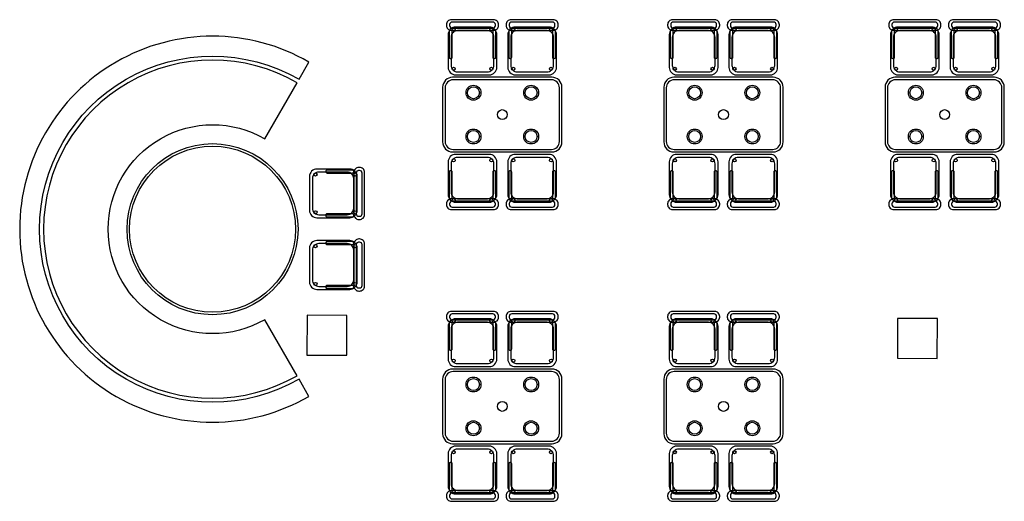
# Model space of a CAD drawing. Header units: metres. Extents: x 2232.4 to 2275.2, y 411.9 to 437.5.
# Tile 3 of 19: x 2241.4 to 2251.3, y 423.8 to 428.6. Entities that reach past the tile are written whole.
import ezdxf

# ---------------------------------------------------------------- set-up
doc = ezdxf.new("R2010")
doc.units = ezdxf.units.M
for name, color, linetype in [('CL', 40, 'Continuous'), ('RP_CHAIRS', 7, 'Continuous'), ('RP_TABLES', 7, 'Continuous'), ('SC_BENCH', 7, 'Continuous'), ('SC_PLANT', 3, 'Continuous')]:
    doc.layers.add(name, color=color, linetype=linetype)

# ---------------------------------------------------------------- blocks, each defined once
blk = doc.blocks.new('SC_CURVED_BENCH_2')
at = {"color": 0}
blk.add_lwpolyline([(12.15, 15.9722, 0.57735), (9.6, 14.5, 0.57735), (12.15, 13.0278), (11.825, 13.5907, -0.57735), (10.25, 14.5, -0.57735), (11.825, 15.4093)], format="xyb", close=True, dxfattribs=at)
blk = doc.blocks.new('SC_CURVED_PLANT_2')
at = {"color": 0}
blk.add_lwpolyline([(12.27, 16.1801, 0.57735), (9.36, 14.5, 0.57735), (12.27, 12.8199), (12.17, 12.9931, -0.57735), (9.56, 14.5, -0.57735), (12.17, 16.0069)], format="xyb", close=True, dxfattribs=at)
blk = doc.blocks.new('RP_MODERN_TABLE_4')
at = {"color": 0}
for points in [[(-0.5, -0.375), (0.5, -0.375, 0.414214), (0.6, -0.275), (0.6, 0.275, 0.414214), (0.5, 0.375), (-0.5, 0.375, 0.414214), (-0.6, 0.275), (-0.6, -0.275, 0.414214)], [(-0.495, -0.35), (0.495, -0.35, 0.414214), (0.575, -0.27), (0.575, 0.27, 0.414214), (0.495, 0.35), (-0.495, 0.35, 0.414214), (-0.575, 0.27), (-0.575, -0.27, 0.414214)]]:
    blk.add_lwpolyline(points, format="xyb", close=True, dxfattribs=at)
for centre, radius in [((-0.29, 0.22), 0.075), ((-0.29, 0.22), 0.06), ((0.29, 0.22), 0.075), ((0.29, 0.22), 0.06), ((0, 0), 0.05), ((-0.29, -0.22), 0.075), ((-0.29, -0.22), 0.06), ((0.29, -0.22), 0.075), ((0.29, -0.22), 0.06)]:
    blk.add_circle(centre, radius, dxfattribs=at)
blk = doc.blocks.new('RP_MODERN_CHAIR')
at = {"color": 0}
for points in [[(-0.212, 0.172), (0.212, 0.172, 0.414214), (0.262, 0.222), (0.262, 0.229, 0.414214), (0.212, 0.279), (-0.212, 0.279, 0.414214), (-0.262, 0.229), (-0.262, 0.222, 0.414214)], [(-0.17, -0.275), (0.17, -0.275, 0.414214), (0.245, -0.2), (0.245, 0.13, 0.414214), (0.17, 0.205), (-0.17, 0.205, 0.414214), (-0.245, 0.13), (-0.245, -0.2, 0.414214)], [(-0.205, 0.195), (0.205, 0.195, 0.414214), (0.23, 0.22), (0.23, 0.23, 0.414214), (0.205, 0.255), (-0.205, 0.255, 0.414214), (-0.23, 0.23), (-0.23, 0.22, 0.414214)], [(-0.223, -0.11), (-0.217, -0.11, 0.414214), (-0.205, -0.098), (-0.205, 0.158, 0.414214), (-0.217, 0.17), (-0.223, 0.17, 0.414214), (-0.235, 0.158), (-0.235, -0.098, 0.414214)], [(-0.15, -0.245), (0.15, -0.245, 0.414214), (0.215, -0.18), (0.215, 0.105, 0.414214), (0.15, 0.17), (-0.15, 0.17, 0.414214), (-0.215, 0.105), (-0.215, -0.18, 0.414214)], [(0.217, -0.11), (0.223, -0.11, 0.414214), (0.235, -0.098), (0.235, 0.158, 0.414214), (0.223, 0.17), (0.217, 0.17, 0.414214), (0.205, 0.158), (0.205, -0.098, 0.414214)]]:
    blk.add_lwpolyline(points, format="xyb", close=True, dxfattribs=at)
for centre in [(-0.19, 0.185), (0.19, 0.185), (-0.19, -0.215), (0.19, -0.215)]:
    blk.add_circle(centre, 0.016, dxfattribs=at)
blk = doc.blocks.new('SC_ROUND_8')
at = {"color": 0}
for radius in [0.86, 0.835]:
    blk.add_circle((0, 0), radius, dxfattribs=at)

msp = doc.modelspace()

# ---------------------------------------------------------------- linework, layer by layer
at = {"layer": 'CL'}
for points in [[(2244.6497, 425.2333), (2244.6519, 425.6333), (2244.2519, 425.6354), (2244.2497, 425.2354)], [(2250.5893, 425.2009), (2250.5915, 425.6009), (2250.1915, 425.6031), (2250.1893, 425.2031)]]:
    msp.add_lwpolyline(points, close=True, dxfattribs=at)

# ---------------------------------------------------------------- block references
at = {"layer": 'RP_CHAIRS'}
for p in [(2245.915, 428.327), (2246.515, 428.327), (2248.14, 428.327), (2248.74, 428.327), (2250.365, 428.327), (2250.965, 428.327), (2245.915, 425.394), (2246.515, 425.394), (2248.14, 425.394), (2248.74, 425.394)]:
    msp.add_blockref('RP_MODERN_CHAIR', p, dxfattribs=at)
for p, rotation in [((2245.915, 426.977), 180), ((2246.515, 426.977), 180), ((2248.14, 426.977), 180), ((2248.74, 426.977), 180), ((2250.365, 426.977), 180), ((2250.965, 426.977), 180), ((2244.55, 426.86), 270), ((2244.55, 426.14), 270), ((2245.915, 424.044), 180), ((2246.515, 424.044), 180), ((2248.14, 424.044), 180), ((2248.74, 424.044), 180)]:
    msp.add_blockref('RP_MODERN_CHAIR', p, dxfattribs=dict(at, rotation=rotation))
at = {"layer": 'RP_TABLES'}
for name, p in [('RP_MODERN_TABLE_4', (2246.215, 427.652)), ('RP_MODERN_TABLE_4', (2248.44, 427.652)), ('RP_MODERN_TABLE_4', (2250.665, 427.652)), ('SC_ROUND_8', (2243.3, 426.5)), ('RP_MODERN_TABLE_4', (2246.215, 424.719)), ('RP_MODERN_TABLE_4', (2248.44, 424.719))]:
    msp.add_blockref(name, p, dxfattribs=at)
at = {"layer": 'SC_BENCH'}
msp.add_blockref('SC_CURVED_BENCH_2', (2232, 412), dxfattribs=at)
at = {"layer": 'SC_PLANT'}
msp.add_blockref('SC_CURVED_PLANT_2', (2232, 412), dxfattribs=at)

doc.saveas('drawing.dxf')
